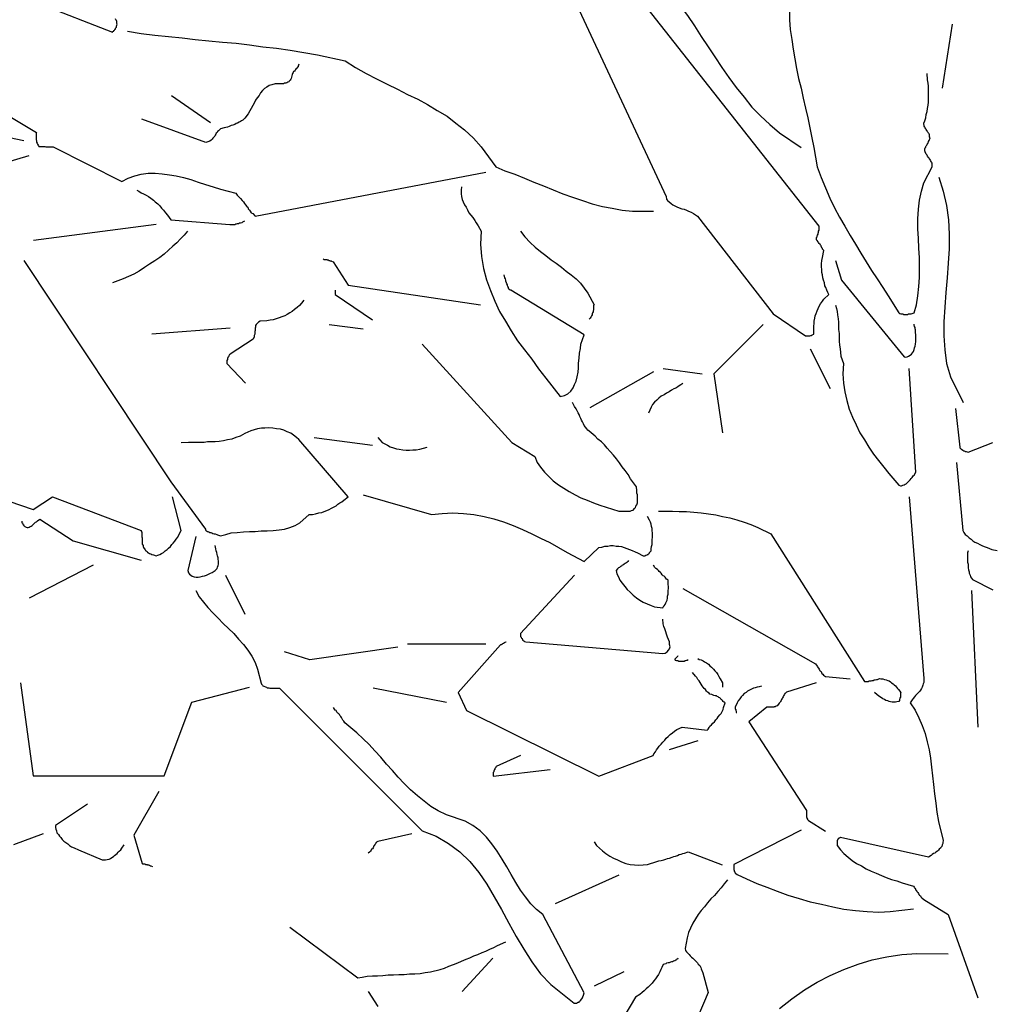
# Model space of a CAD drawing. Header units: metres. Extents: x 186340 to 190086, y 444329 to 445139.
# Tile 32 of 62: x 188605.16 to 188607.2, y 445027.85 to 445029.91. Entities that reach past the tile are written whole.
import ezdxf

# ---------------------------------------------------------------- set-up
doc = ezdxf.new("R2010")
doc.units = ezdxf.units.M
doc.layers.get('0').update_dxf_attribs({"lineweight": 25})
doc.layers.add('B-WE-GR-BOOM-SD', color=7, linetype='Continuous', lineweight=25, true_color=0x1f7f00, transparency=0.25)

# ---------------------------------------------------------------- blocks, each defined once
blk = doc.blocks.new('SGR-BOOM_S02_F_ZIJ-D')
at = {"flags": 128}
for points in [[(-0.5167, 7.2733), (-0.5167, 7.2529), (-0.5147, 7.2326), (-0.5116, 7.2122), (-0.5086, 7.1919), (-0.5055, 7.1715), (-0.5015, 7.1512), (-0.4974, 7.1308), (-0.4923, 7.1105), (-0.4882, 7.0891), (-0.4831, 7.0688), (-0.4781, 7.0484), (-0.474, 7.0271), (-0.4699, 7.0067), (-0.4658, 6.9864), (-0.4587, 6.9457), (-0.4506, 6.9233), (-0.4414, 6.9019), (-0.4323, 6.8805), (-0.4221, 6.8602), (-0.4119, 6.8409), (-0.4007, 6.8215), (-0.3895, 6.8022), (-0.3784, 6.7839), (-0.3672, 6.7656), (-0.356, 6.7473), (-0.3448, 6.7289), (-0.3336, 6.7117), (-0.3214, 6.6933), (-0.3102, 6.676), (-0.2878, 6.6404), (-0.2868, 6.6394), (-0.2858, 6.6394), (-0.2837, 6.6384), (-0.2817, 6.6384), (-0.2797, 6.6384), (-0.2776, 6.6374), (-0.2756, 6.6374), (-0.2736, 6.6374), (-0.2715, 6.6374), (-0.2695, 6.6374), (-0.2675, 6.6384), (-0.2654, 6.6384), (-0.2624, 6.6384), (-0.2603, 6.6394), (-0.2563, 6.6404), (-0.2512, 6.6577), (-0.2481, 6.676), (-0.2461, 6.6954), (-0.2451, 6.7147), (-0.2451, 6.7351), (-0.2451, 6.7554), (-0.2461, 6.7758), (-0.2471, 6.7961), (-0.2481, 6.8164), (-0.2481, 6.8368), (-0.2471, 6.8571), (-0.2451, 6.8765), (-0.241, 6.8948), (-0.2359, 6.9121), (-0.2186, 6.9457), (-0.2186, 6.9477), (-0.2186, 6.9497), (-0.2186, 6.9518), (-0.2186, 6.9538), (-0.2196, 6.9558), (-0.2207, 6.9569), (-0.2217, 6.9589), (-0.2227, 6.9609), (-0.2237, 6.9619), (-0.2247, 6.964), (-0.2268, 6.966), (-0.2278, 6.968), (-0.2288, 6.9701), (-0.2308, 6.9721), (-0.2329, 6.9772), (-0.2339, 6.9792), (-0.2339, 6.9803), (-0.2339, 6.9823), (-0.2339, 6.9843), (-0.2329, 6.9853), (-0.2318, 6.9864), (-0.2318, 6.9884), (-0.2308, 6.9894), (-0.2298, 6.9914), (-0.2288, 6.9925), (-0.2278, 6.9945), (-0.2268, 6.9955), (-0.2257, 6.9986), (-0.2247, 7.0006), (-0.2227, 7.0067), (-0.2237, 7.0087), (-0.2237, 7.0108), (-0.2237, 7.0128), (-0.2247, 7.0148), (-0.2257, 7.0159), (-0.2268, 7.0179), (-0.2278, 7.0189), (-0.2288, 7.0209), (-0.2298, 7.022), (-0.2308, 7.024), (-0.2318, 7.025), (-0.2329, 7.0271), (-0.2339, 7.0291), (-0.2349, 7.0311), (-0.2359, 7.0372), (-0.2339, 7.0423), (-0.2318, 7.0484), (-0.2308, 7.0555), (-0.2288, 7.0616), (-0.2278, 7.0677), (-0.2268, 7.0749), (-0.2257, 7.081), (-0.2257, 7.0881), (-0.2257, 7.0942), (-0.2257, 7.1013), (-0.2257, 7.1074), (-0.2257, 7.1146), (-0.2268, 7.1207), (-0.2278, 7.1278), (-0.2288, 7.141)], [(-2.0846, 7.2875), (-1.9309, 7.2275), (-1.9299, 7.2285), (-1.9289, 7.2295), (-1.9279, 7.2295), (-1.9279, 7.2305), (-1.9269, 7.2316), (-1.9258, 7.2326), (-1.9248, 7.2336), (-1.9248, 7.2356), (-1.9238, 7.2366), (-1.9228, 7.2377), (-1.9228, 7.2397), (-1.9208, 7.2438), (-1.9218, 7.2458), (-1.9218, 7.2478), (-1.9218, 7.2499), (-1.9228, 7.2519), (-1.9238, 7.2529), (-1.9248, 7.255)], [(-0.9654, 7.2946), (-0.7741, 6.8836), (-0.7731, 6.8785), (-0.7711, 6.8755), (-0.768, 6.8724), (-0.764, 6.8694), (-0.7599, 6.8663), (-0.7558, 6.8643), (-0.7517, 6.8622), (-0.7467, 6.8602), (-0.7416, 6.8582), (-0.7365, 6.8571), (-0.7314, 6.8551), (-0.7273, 6.8531), (-0.7222, 6.851), (-0.7172, 6.848), (-0.709, 6.8429), (-0.5503, 6.6384), (-0.4831, 6.5926), (-0.4821, 6.5926), (-0.4811, 6.5926), (-0.4801, 6.5926), (-0.4791, 6.5926), (-0.4781, 6.5926), (-0.476, 6.5926), (-0.475, 6.5926), (-0.474, 6.5926), (-0.472, 6.5936), (-0.4709, 6.5936), (-0.4689, 6.5946), (-0.4658, 6.5957), (-0.4658, 6.6008), (-0.4658, 6.6069), (-0.4658, 6.613), (-0.4648, 6.6181), (-0.4648, 6.6231), (-0.4638, 6.6292), (-0.4628, 6.6343), (-0.4608, 6.6394), (-0.4587, 6.6445), (-0.4567, 6.6496), (-0.4547, 6.6547), (-0.4516, 6.6598), (-0.4475, 6.6649), (-0.4445, 6.6689), (-0.4343, 6.6791), (-0.4363, 6.6832), (-0.4384, 6.6883), (-0.4404, 6.6933), (-0.4424, 6.6974), (-0.4435, 6.7035), (-0.4455, 6.7086), (-0.4465, 6.7137), (-0.4475, 6.7198), (-0.4486, 6.7249), (-0.4486, 6.731), (-0.4496, 6.7371), (-0.4496, 6.7432), (-0.4486, 6.7503), (-0.4475, 6.7564), (-0.4445, 6.7707), (-0.4455, 6.7717), (-0.4465, 6.7727), (-0.4475, 6.7737), (-0.4475, 6.7758), (-0.4486, 6.7768), (-0.4496, 6.7778), (-0.4506, 6.7798), (-0.4506, 6.7808), (-0.4516, 6.7819), (-0.4526, 6.7839), (-0.4536, 6.7849), (-0.4547, 6.7859), (-0.4557, 6.788), (-0.4567, 6.789), (-0.4587, 6.792), (-0.4597, 6.793), (-0.4597, 6.7941), (-0.4597, 6.7961), (-0.4597, 6.7981), (-0.4587, 6.7992), (-0.4587, 6.8012), (-0.4577, 6.8032), (-0.4567, 6.8053), (-0.4567, 6.8073), (-0.4557, 6.8093), (-0.4557, 6.8114), (-0.4547, 6.8134), (-0.4547, 6.8154), (-0.4547, 6.8175), (-0.4547, 6.8215), (-0.8219, 7.2885)], [(-0.7589, 7.3038), (-0.7446, 7.2824), (-0.7294, 7.2621), (-0.7151, 7.2407), (-0.7009, 7.2183), (-0.6866, 7.197), (-0.6724, 7.1756), (-0.6581, 7.1532), (-0.6429, 7.1329), (-0.6276, 7.1115), (-0.6113, 7.0912), (-0.5951, 7.0708), (-0.5767, 7.0525), (-0.5574, 7.0342), (-0.5371, 7.0169), (-0.4923, 6.9864)], [(-1.8994, 7.2295), (-1.8709, 7.2244), (-1.8424, 7.2214), (-1.8139, 7.2183), (-1.7854, 7.2153), (-1.758, 7.2122), (-1.7295, 7.2092), (-1.701, 7.2061), (-1.6725, 7.2041), (-1.645, 7.201), (-1.6166, 7.197), (-1.5881, 7.1939), (-1.5596, 7.1898), (-1.5311, 7.1848), (-1.5026, 7.1797), (-1.4446, 7.1675), (-1.4232, 7.1532), (-1.4009, 7.141), (-1.3795, 7.1298), (-1.3571, 7.1186), (-1.3357, 7.1084), (-1.3144, 7.0973), (-1.293, 7.0871), (-1.2727, 7.0759), (-1.2523, 7.0637), (-1.232, 7.0515), (-1.2137, 7.0372), (-1.1953, 7.023), (-1.177, 7.0057), (-1.1607, 6.9874), (-1.1302, 6.9457), (-1.1109, 6.9375), (-1.0905, 6.9304), (-1.0702, 6.9223), (-1.0509, 6.9141), (-1.0305, 6.906), (-1.0102, 6.8978), (-0.9898, 6.8897), (-0.9695, 6.8826), (-0.9491, 6.8755), (-0.9288, 6.8683), (-0.9074, 6.8632), (-0.8871, 6.8592), (-0.8657, 6.8551), (-0.8443, 6.8531), (-0.8006, 6.8531)], [(-0.1769, 7.2438), (-0.1973, 7.1105)], [(-1.5413, 7.1603), (-1.5423, 7.1583), (-1.5433, 7.1563), (-1.5433, 7.1552), (-1.5443, 7.1542), (-1.5453, 7.1522), (-1.5474, 7.1512), (-1.5484, 7.1491), (-1.5494, 7.1481), (-1.5504, 7.1461), (-1.5525, 7.1451), (-1.5535, 7.143), (-1.5545, 7.141), (-1.5555, 7.139), (-1.5565, 7.1359), (-1.5575, 7.1308), (-1.5586, 7.1288), (-1.5596, 7.1268), (-1.5616, 7.1247), (-1.5626, 7.1237), (-1.5647, 7.1227), (-1.5667, 7.1217), (-1.5687, 7.1207), (-1.5718, 7.1207), (-1.5738, 7.1196), (-1.5769, 7.1196), (-1.5789, 7.1196), (-1.582, 7.1196), (-1.584, 7.1196), (-1.587, 7.1196), (-1.5911, 7.1196), (-1.5982, 7.1176), (-1.6033, 7.1156), (-1.6084, 7.1125), (-1.6135, 7.1095), (-1.6176, 7.1054), (-1.6216, 7.1003), (-1.6247, 7.0952), (-1.6288, 7.0901), (-1.6318, 7.085), (-1.6349, 7.0789), (-1.6379, 7.0739), (-1.641, 7.0677), (-1.644, 7.0627), (-1.6471, 7.0566), (-1.6542, 7.0474), (-1.6562, 7.0454), (-1.6583, 7.0433), (-1.6613, 7.0423), (-1.6634, 7.0403), (-1.6664, 7.0393), (-1.6695, 7.0372), (-1.6725, 7.0362), (-1.6756, 7.0342), (-1.6796, 7.0332), (-1.6827, 7.0321), (-1.6868, 7.0301), (-1.6908, 7.0291), (-1.6939, 7.0281), (-1.6979, 7.0271), (-1.7051, 7.025), (-1.7071, 7.023), (-1.7091, 7.0209), (-1.7112, 7.0199), (-1.7122, 7.0179), (-1.7142, 7.0159), (-1.7152, 7.0138), (-1.7163, 7.0118), (-1.7173, 7.0098), (-1.7193, 7.0077), (-1.7213, 7.0057), (-1.7224, 7.0037), (-1.7244, 7.0016), (-1.7275, 6.9996), (-1.7295, 6.9986), (-1.7356, 6.9965), (-1.8699, 7.0454)], [(-2.2189, 7.0952), (-2.0897, 7.0179), (-2.0907, 7.0159), (-2.0907, 7.0148), (-2.0907, 7.0128), (-2.0907, 7.0118), (-2.0907, 7.0098), (-2.0907, 7.0077), (-2.0907, 7.0067), (-2.0907, 7.0047), (-2.0907, 7.0026), (-2.0897, 7.0006), (-2.0897, 6.9986), (-2.0897, 6.9975), (-2.0886, 6.9955), (-2.0876, 6.9935), (-2.0856, 6.9894), (-2.0846, 6.9884), (-2.0835, 6.9884), (-2.0815, 6.9884), (-2.0805, 6.9884), (-2.0785, 6.9884), (-2.0764, 6.9884), (-2.0744, 6.9884), (-2.0724, 6.9884), (-2.0703, 6.9874), (-2.0683, 6.9874), (-2.0663, 6.9874), (-2.0642, 6.9874), (-2.0612, 6.9874), (-2.0591, 6.9874), (-2.0551, 6.9874), (-1.9116, 6.9151), (-1.8984, 6.9223), (-1.8841, 6.9273), (-1.8709, 6.9304), (-1.8567, 6.9324), (-1.8414, 6.9324), (-1.8272, 6.9314), (-1.8119, 6.9294), (-1.7977, 6.9273), (-1.7824, 6.9233), (-1.7671, 6.9192), (-1.7519, 6.9141), (-1.7366, 6.909), (-1.7203, 6.9039), (-1.7051, 6.8989), (-1.6735, 6.8907), (-1.6705, 6.8866), (-1.6664, 6.8826), (-1.6634, 6.8795), (-1.6603, 6.8755), (-1.6572, 6.8724), (-1.6552, 6.8694), (-1.6532, 6.8663), (-1.6501, 6.8632), (-1.6481, 6.8612), (-1.6471, 6.8582), (-1.645, 6.8551), (-1.643, 6.8531), (-1.641, 6.85), (-1.6379, 6.848), (-1.6328, 6.8429), (-1.1506, 6.9345)], [(-1.8078, 7.0952), (-1.7264, 7.0382)], [(-2.3827, 7.0779), (-2.3226, 7.0443), (-2.1161, 7.0006)], [(-2.1059, 6.9691), (-2.1975, 6.9416)], [(-0.2044, 6.9243), (-0.1952, 6.8948), (-0.1881, 6.8653), (-0.184, 6.8348), (-0.183, 6.8053), (-0.183, 6.7747), (-0.185, 6.7442), (-0.1871, 6.7137), (-0.1901, 6.6832), (-0.1922, 6.6526), (-0.1942, 6.6221), (-0.1942, 6.5926), (-0.1922, 6.5631), (-0.1881, 6.5346), (-0.18, 6.5072), (-0.1535, 6.4532)], [(-1.8801, 6.8968), (-1.876, 6.8948), (-1.8709, 6.8917), (-1.8658, 6.8897), (-1.8607, 6.8866), (-1.8556, 6.8836), (-1.8506, 6.8805), (-1.8455, 6.8765), (-1.8414, 6.8724), (-1.8363, 6.8683), (-1.8322, 6.8643), (-1.8282, 6.8592), (-1.8241, 6.8551), (-1.82, 6.85), (-1.816, 6.8449), (-1.8088, 6.8348), (-1.6857, 6.8256), (-1.6847, 6.8256), (-1.6837, 6.8256), (-1.6817, 6.8256), (-1.6796, 6.8256), (-1.6776, 6.8256), (-1.6756, 6.8256), (-1.6735, 6.8266), (-1.6715, 6.8266), (-1.6695, 6.8276), (-1.6674, 6.8276), (-1.6654, 6.8287), (-1.6634, 6.8287), (-1.6603, 6.8297), (-1.6583, 6.8307), (-1.6542, 6.8327)], [(-1.2014, 6.9039), (-1.2025, 6.8968), (-1.2025, 6.8897), (-1.2014, 6.8836), (-1.2004, 6.8775), (-1.1984, 6.8724), (-1.1953, 6.8663), (-1.1923, 6.8612), (-1.1892, 6.8561), (-1.1862, 6.85), (-1.1821, 6.8449), (-1.178, 6.8398), (-1.174, 6.8337), (-1.1709, 6.8287), (-1.1669, 6.8226), (-1.1607, 6.8114), (-1.1618, 6.7839), (-1.1597, 6.7585), (-1.1557, 6.733), (-1.1496, 6.7096), (-1.1414, 6.6872), (-1.1323, 6.6649), (-1.1221, 6.6435), (-1.1099, 6.6231), (-1.0977, 6.6028), (-1.0844, 6.5824), (-1.0702, 6.5631), (-1.0549, 6.5438), (-1.0407, 6.5234), (-1.0254, 6.5041), (-0.9959, 6.4654), (-0.9868, 6.4675), (-0.9796, 6.4715), (-0.9735, 6.4766), (-0.9685, 6.4838), (-0.9654, 6.4909), (-0.9624, 6.498), (-0.9603, 6.5072), (-0.9583, 6.5163), (-0.9573, 6.5255), (-0.9573, 6.5356), (-0.9562, 6.5458), (-0.9552, 6.556), (-0.9532, 6.5662), (-0.9522, 6.5753), (-0.9451, 6.5946), (-1.0987, 6.6883), (-1.1007, 6.6883), (-1.1017, 6.6893), (-1.1028, 6.6903), (-1.1038, 6.6923), (-1.1038, 6.6933), (-1.1048, 6.6954), (-1.1058, 6.6974), (-1.1058, 6.6994), (-1.1068, 6.7015), (-1.1078, 6.7035), (-1.1089, 6.7066), (-1.1089, 6.7086), (-1.1099, 6.7117), (-1.1109, 6.7137), (-1.1129, 6.7198)], [(-1.8394, 6.8256), (-2.0958, 6.792)], [(-1.7743, 6.8114), (-1.7814, 6.8032), (-1.7885, 6.7951), (-1.7966, 6.7869), (-1.8048, 6.7798), (-1.8139, 6.7717), (-1.8231, 6.7635), (-1.8322, 6.7564), (-1.8424, 6.7493), (-1.8536, 6.7422), (-1.8638, 6.7351), (-1.875, 6.7279), (-1.8862, 6.7218), (-1.8974, 6.7167), (-1.9086, 6.7117), (-1.9309, 6.7035)], [(-1.0783, 6.8114), (-1.0692, 6.7992), (-1.058, 6.788), (-1.0478, 6.7778), (-1.0366, 6.7686), (-1.0254, 6.7605), (-1.0142, 6.7513), (-1.0041, 6.7442), (-0.9929, 6.7361), (-0.9827, 6.7279), (-0.9725, 6.7198), (-0.9624, 6.7117), (-0.9532, 6.7025), (-0.9451, 6.6923), (-0.9379, 6.6821), (-0.9247, 6.6577), (-0.9257, 6.6557), (-0.9257, 6.6537), (-0.9257, 6.6516), (-0.9257, 6.6486), (-0.9257, 6.6465), (-0.9267, 6.6445), (-0.9267, 6.6425), (-0.9278, 6.6404), (-0.9288, 6.6384), (-0.9288, 6.6364), (-0.9298, 6.6343), (-0.9308, 6.6323), (-0.9318, 6.6313), (-0.9328, 6.6292), (-0.9349, 6.6272)], [(-1.4904, 6.7534), (-1.4894, 6.7523), (-1.4884, 6.7523), (-1.4873, 6.7523), (-1.4863, 6.7523), (-1.4853, 6.7523), (-1.4833, 6.7523), (-1.4823, 6.7513), (-1.4812, 6.7513), (-1.4802, 6.7513), (-1.4782, 6.7503), (-1.4772, 6.7503), (-1.4761, 6.7493), (-1.4741, 6.7493), (-1.4731, 6.7483), (-1.47, 6.7473), (-1.4385, 6.6984), (-1.1618, 6.6577)], [(-2.1161, 6.7503), (-1.8088, 6.2874), (-1.7366, 6.1887), (-1.7366, 6.1867), (-1.7356, 6.1856), (-1.7346, 6.1846), (-1.7325, 6.1836), (-1.7315, 6.1836), (-1.7295, 6.1826), (-1.7275, 6.1816), (-1.7254, 6.1816), (-1.7234, 6.1806), (-1.7213, 6.1795), (-1.7183, 6.1785), (-1.7163, 6.1785), (-1.7132, 6.1775), (-1.7112, 6.1765), (-1.7051, 6.1745), (-1.6939, 6.1775), (-1.6827, 6.1806), (-1.6705, 6.1816), (-1.6572, 6.1826), (-1.645, 6.1836), (-1.6328, 6.1836), (-1.6206, 6.1846), (-1.6074, 6.1846), (-1.5952, 6.1856), (-1.583, 6.1867), (-1.5718, 6.1887), (-1.5606, 6.1918), (-1.5494, 6.1958), (-1.5392, 6.2019), (-1.5199, 6.2192), (-1.5128, 6.2192), (-1.5067, 6.2202), (-1.4995, 6.2223), (-1.4934, 6.2233), (-1.4884, 6.2253), (-1.4833, 6.2274), (-1.4782, 6.2294), (-1.4731, 6.2324), (-1.469, 6.2345), (-1.4639, 6.2375), (-1.4599, 6.2406), (-1.4558, 6.2436), (-1.4517, 6.2457), (-1.4477, 6.2487), (-1.4385, 6.2558), (-1.5413, 6.3759), (-1.5463, 6.38), (-1.5525, 6.3851), (-1.5586, 6.3891), (-1.5657, 6.3922), (-1.5728, 6.3952), (-1.5799, 6.3973), (-1.5881, 6.3983), (-1.5962, 6.3993), (-1.6043, 6.4003), (-1.6125, 6.3993), (-1.6196, 6.3993), (-1.6277, 6.3983), (-1.6349, 6.3963), (-1.642, 6.3942), (-1.6542, 6.3881), (-1.6644, 6.383), (-1.6735, 6.38), (-1.6817, 6.3769), (-1.6908, 6.3749), (-1.699, 6.3729), (-1.7081, 6.3718), (-1.7163, 6.3708), (-1.7244, 6.3708), (-1.7325, 6.3708), (-1.7397, 6.3698), (-1.7478, 6.3698), (-1.7559, 6.3698), (-1.7641, 6.3698), (-1.7722, 6.3698), (-1.7875, 6.3688)], [(-0.4201, 6.7503), (-0.4079, 6.7086), (-0.2766, 6.5489), (-0.2736, 6.5478), (-0.2705, 6.5489), (-0.2675, 6.5499), (-0.2644, 6.5519), (-0.2613, 6.554), (-0.2593, 6.557), (-0.2573, 6.5601), (-0.2563, 6.5641), (-0.2552, 6.5672), (-0.2542, 6.5712), (-0.2532, 6.5753), (-0.2522, 6.5804), (-0.2522, 6.5845), (-0.2522, 6.5875), (-0.2522, 6.5957), (-0.2532, 6.5977), (-0.2532, 6.5997), (-0.2532, 6.6018), (-0.2532, 6.6028), (-0.2532, 6.6048), (-0.2542, 6.6069), (-0.2542, 6.6089), (-0.2542, 6.6099), (-0.2552, 6.6119), (-0.2552, 6.613), (-0.2563, 6.614), (-0.2563, 6.615), (-0.2563, 6.616), (-0.2563, 6.617)], [(-1.466, 6.6883), (-1.466, 6.6872), (-1.466, 6.6862), (-1.466, 6.6852), (-1.466, 6.6842), (-1.466, 6.6832), (-1.466, 6.6821), (-1.466, 6.6811), (-1.466, 6.6801), (-1.466, 6.6791), (-1.3876, 6.6262)], [(-2.1476, 6.2467), (-2.0968, 6.2294), (-2.0561, 6.2558), (-1.8709, 6.1856), (-1.8709, 6.1836), (-1.8699, 6.1826), (-1.8699, 6.1806), (-1.8699, 6.1785), (-1.8699, 6.1765), (-1.8699, 6.1745), (-1.8699, 6.1724), (-1.8689, 6.1704), (-1.8689, 6.1684), (-1.8689, 6.1663), (-1.8689, 6.1643), (-1.8689, 6.1622), (-1.8689, 6.1592), (-1.8689, 6.1572), (-1.8668, 6.1541), (-1.8668, 6.1521), (-1.8658, 6.15), (-1.8648, 6.148), (-1.8638, 6.147), (-1.8628, 6.145), (-1.8617, 6.1439), (-1.8607, 6.1429), (-1.8587, 6.1419), (-1.8577, 6.1399), (-1.8556, 6.1388), (-1.8536, 6.1378), (-1.8506, 6.1368), (-1.8485, 6.1358), (-1.8455, 6.1348), (-1.8394, 6.1327), (-1.8363, 6.1338), (-1.8322, 6.1358), (-1.8282, 6.1378), (-1.8241, 6.1399), (-1.8211, 6.1429), (-1.817, 6.146), (-1.8139, 6.149), (-1.8099, 6.1521), (-1.8068, 6.1561), (-1.8038, 6.1592), (-1.8007, 6.1633), (-1.7977, 6.1673), (-1.7946, 6.1714), (-1.7926, 6.1765), (-1.7875, 6.1856), (-1.8058, 6.2558)], [(-1.5311, 6.6669), (-1.5362, 6.6608), (-1.5402, 6.6557), (-1.5453, 6.6516), (-1.5504, 6.6476), (-1.5555, 6.6435), (-1.5606, 6.6404), (-1.5657, 6.6374), (-1.5708, 6.6343), (-1.5769, 6.6323), (-1.583, 6.6303), (-1.5891, 6.6282), (-1.5952, 6.6262), (-1.6013, 6.6252), (-1.6084, 6.6242), (-1.6227, 6.6231), (-1.6257, 6.6211), (-1.6277, 6.6191), (-1.6288, 6.6181), (-1.6308, 6.616), (-1.6318, 6.614), (-1.6318, 6.6109), (-1.6328, 6.6089), (-1.6328, 6.6069), (-1.6328, 6.6038), (-1.6338, 6.6018), (-1.6338, 6.5987), (-1.6338, 6.5957), (-1.6349, 6.5936), (-1.6349, 6.5906), (-1.6369, 6.5855), (-1.6847, 6.554), (-1.6857, 6.5529), (-1.6868, 6.5529), (-1.6868, 6.5519), (-1.6878, 6.5509), (-1.6878, 6.5499), (-1.6888, 6.5489), (-1.6898, 6.5478), (-1.6898, 6.5468), (-1.6908, 6.5458), (-1.6908, 6.5438), (-1.6908, 6.5428), (-1.6918, 6.5407), (-1.6918, 6.5397), (-1.6918, 6.5377), (-1.6918, 6.5346), (-1.6532, 6.4939)], [(-0.4201, 6.6567), (-0.418, 6.6496), (-0.417, 6.6435), (-0.416, 6.6364), (-0.415, 6.6282), (-0.414, 6.6211), (-0.414, 6.614), (-0.414, 6.6058), (-0.4129, 6.5977), (-0.4129, 6.5896), (-0.4129, 6.5814), (-0.4119, 6.5733), (-0.4109, 6.5651), (-0.4099, 6.558), (-0.4089, 6.5499), (-0.4038, 6.5346), (-0.4048, 6.5133), (-0.4038, 6.4939), (-0.4007, 6.4756), (-0.3967, 6.4573), (-0.3916, 6.439), (-0.3845, 6.4227), (-0.3773, 6.4064), (-0.3692, 6.3901), (-0.36, 6.3749), (-0.3509, 6.3596), (-0.3407, 6.3454), (-0.3305, 6.3322), (-0.3193, 6.3179), (-0.3092, 6.3047), (-0.2878, 6.2803), (-0.2847, 6.2792), (-0.2827, 6.2792), (-0.2797, 6.2803), (-0.2766, 6.2813), (-0.2746, 6.2823), (-0.2725, 6.2833), (-0.2705, 6.2854), (-0.2685, 6.2874), (-0.2664, 6.2894), (-0.2644, 6.2915), (-0.2624, 6.2945), (-0.2603, 6.2965), (-0.2583, 6.2996), (-0.2563, 6.3016), (-0.2522, 6.3077), (-0.2664, 6.5244)], [(-1.6847, 6.6089), (-1.8485, 6.5957)], [(-1.4782, 6.616), (-1.407, 6.6069)], [(-0.5717, 6.616), (-0.6744, 6.5133), (-0.6561, 6.3901)], [(-1.2839, 6.5753), (-1.0966, 6.3698), (-1.0488, 6.3403), (-1.0437, 6.3281), (-1.0366, 6.3179), (-1.0285, 6.3077), (-1.0193, 6.2986), (-1.0102, 6.2894), (-0.999, 6.2813), (-0.9878, 6.2742), (-0.9766, 6.267), (-0.9644, 6.2599), (-0.9522, 6.2538), (-0.9389, 6.2487), (-0.9257, 6.2436), (-0.9125, 6.2386), (-0.8993, 6.2345), (-0.8728, 6.2263), (-0.8718, 6.2263), (-0.8698, 6.2263), (-0.8677, 6.2263), (-0.8667, 6.2263), (-0.8647, 6.2263), (-0.8637, 6.2263), (-0.8616, 6.2263), (-0.8606, 6.2263), (-0.8586, 6.2263), (-0.8576, 6.2263), (-0.8565, 6.2263), (-0.8555, 6.2263), (-0.8545, 6.2263), (-0.8535, 6.2263), (-0.8494, 6.2263), (-0.8464, 6.2274), (-0.8433, 6.2284), (-0.8403, 6.2314), (-0.8382, 6.2335), (-0.8372, 6.2365), (-0.8352, 6.2396), (-0.8342, 6.2436), (-0.8342, 6.2477), (-0.8342, 6.2518), (-0.8342, 6.2558), (-0.8342, 6.2599), (-0.8352, 6.264), (-0.8352, 6.2691), (-0.8362, 6.2772), (-0.8423, 6.2854), (-0.8484, 6.2935), (-0.8535, 6.3027), (-0.8596, 6.3108), (-0.8657, 6.3189), (-0.8718, 6.3271), (-0.8779, 6.3352), (-0.884, 6.3433), (-0.8911, 6.3505), (-0.8972, 6.3576), (-0.9033, 6.3647), (-0.9094, 6.3708), (-0.9166, 6.3769), (-0.9227, 6.383), (-0.9349, 6.3932), (-0.9379, 6.3952), (-0.94, 6.3983), (-0.943, 6.4013), (-0.9451, 6.4054), (-0.9471, 6.4085), (-0.9491, 6.4125), (-0.9512, 6.4166), (-0.9522, 6.4197), (-0.9542, 6.4237), (-0.9562, 6.4278), (-0.9583, 6.4319), (-0.9603, 6.4359), (-0.9624, 6.44), (-0.9654, 6.4451), (-0.9695, 6.4532)], [(-0.473, 6.5651), (-0.4313, 6.4827)], [(-0.8006, 6.5173), (-0.9339, 6.442)], [(-0.7802, 6.5244), (-0.6988, 6.5133)], [(-0.7395, 6.4929), (-0.7436, 6.4899), (-0.7487, 6.4868), (-0.7528, 6.4838), (-0.7578, 6.4817), (-0.7629, 6.4787), (-0.768, 6.4756), (-0.7731, 6.4726), (-0.7782, 6.4695), (-0.7843, 6.4665), (-0.7894, 6.4624), (-0.7935, 6.4583), (-0.7985, 6.4542), (-0.8026, 6.4492), (-0.8057, 6.4431), (-0.8108, 6.4308)], [(-0.1698, 6.441), (-0.1606, 6.3596), (-0.1606, 6.3586), (-0.1596, 6.3576), (-0.1586, 6.3566), (-0.1576, 6.3556), (-0.1566, 6.3556), (-0.1566, 6.3545), (-0.1555, 6.3545), (-0.1545, 6.3535), (-0.1525, 6.3525), (-0.1515, 6.3525), (-0.1504, 6.3515), (-0.1494, 6.3505), (-0.1474, 6.3505), (-0.1433, 6.3495), (-0.0914, 6.3698)], [(-1.5097, 6.38), (-1.3876, 6.3637)], [(-1.3764, 6.38), (-1.3724, 6.3749), (-1.3673, 6.3698), (-1.3622, 6.3667), (-1.3561, 6.3637), (-1.351, 6.3606), (-1.3439, 6.3586), (-1.3378, 6.3566), (-1.3317, 6.3556), (-1.3246, 6.3545), (-1.3174, 6.3535), (-1.3103, 6.3535), (-1.3032, 6.3545), (-1.2961, 6.3545), (-1.2889, 6.3556), (-1.2737, 6.3596)], [(-0.1677, 6.3281), (-0.1545, 6.1856), (-0.1525, 6.1816), (-0.1494, 6.1775), (-0.1454, 6.1745), (-0.1413, 6.1704), (-0.1372, 6.1673), (-0.1332, 6.1643), (-0.1291, 6.1612), (-0.124, 6.1592), (-0.1189, 6.1561), (-0.1148, 6.1541), (-0.1098, 6.1521), (-0.1036, 6.15), (-0.0986, 6.148), (-0.0935, 6.146), (-0.0823, 6.1439)], [(-1.407, 6.2599), (-1.2645, 6.2192), (-1.2421, 6.2213), (-1.2198, 6.2223), (-1.1974, 6.2213), (-1.176, 6.2192), (-1.1546, 6.2152), (-1.1343, 6.2101), (-1.1139, 6.204), (-1.0936, 6.1958), (-1.0743, 6.1877), (-1.0549, 6.1785), (-1.0366, 6.1694), (-1.0173, 6.1602), (-0.999, 6.15), (-0.9807, 6.1399), (-0.9451, 6.1205), (-0.9145, 6.15), (-0.9084, 6.1511), (-0.9023, 6.1531), (-0.8962, 6.1531), (-0.8901, 6.1541), (-0.885, 6.1541), (-0.8789, 6.1531), (-0.8728, 6.1531), (-0.8677, 6.1521), (-0.8616, 6.15), (-0.8565, 6.148), (-0.8504, 6.146), (-0.8453, 6.1439), (-0.8392, 6.1409), (-0.8342, 6.1388), (-0.8219, 6.1327), (-0.8209, 6.1327), (-0.8199, 6.1327), (-0.8189, 6.1327), (-0.8179, 6.1327), (-0.8169, 6.1338), (-0.8158, 6.1338), (-0.8138, 6.1348), (-0.8128, 6.1358), (-0.8118, 6.1358), (-0.8108, 6.1368), (-0.8097, 6.1378), (-0.8087, 6.1388), (-0.8087, 6.1399), (-0.8077, 6.1409), (-0.8057, 6.1429), (-0.8057, 6.147), (-0.8047, 6.1521), (-0.8036, 6.1561), (-0.8036, 6.1612), (-0.8036, 6.1663), (-0.8026, 6.1714), (-0.8026, 6.1755), (-0.8026, 6.1806), (-0.8036, 6.1846), (-0.8036, 6.1897), (-0.8047, 6.1938), (-0.8057, 6.1989), (-0.8067, 6.2029), (-0.8087, 6.207), (-0.8128, 6.2152)], [(-0.2664, 6.2558), (-0.2359, 5.8764), (-0.2359, 5.8723), (-0.2359, 5.8682), (-0.2369, 5.8652), (-0.2379, 5.8621), (-0.239, 5.858), (-0.241, 5.855), (-0.243, 5.8519), (-0.2451, 5.8489), (-0.2481, 5.8458), (-0.2502, 5.8438), (-0.2532, 5.8407), (-0.2552, 5.8377), (-0.2583, 5.8346), (-0.2603, 5.8316), (-0.2644, 5.8255), (-0.2542, 5.8102), (-0.2461, 5.7939), (-0.239, 5.7777), (-0.2329, 5.7614), (-0.2288, 5.7441), (-0.2247, 5.7268), (-0.2217, 5.7095), (-0.2196, 5.6912), (-0.2176, 5.6729), (-0.2156, 5.6546), (-0.2135, 5.6352), (-0.2105, 5.6159), (-0.2084, 5.5966), (-0.2054, 5.5772), (-0.1952, 5.5376), (-0.1962, 5.5335), (-0.1962, 5.5314), (-0.1973, 5.5284), (-0.1983, 5.5253), (-0.2003, 5.5233), (-0.2013, 5.5213), (-0.2034, 5.5192), (-0.2054, 5.5172), (-0.2074, 5.5152), (-0.2105, 5.5131), (-0.2125, 5.5111), (-0.2156, 5.5101), (-0.2186, 5.508), (-0.2207, 5.506), (-0.2257, 5.503), (-0.4099, 5.5437), (-0.4119, 5.5426), (-0.4129, 5.5426), (-0.414, 5.5416), (-0.415, 5.5416), (-0.415, 5.5406), (-0.416, 5.5396), (-0.416, 5.5386), (-0.417, 5.5386), (-0.417, 5.5376), (-0.417, 5.5355), (-0.417, 5.5345), (-0.417, 5.5335), (-0.417, 5.5325), (-0.417, 5.5304), (-0.417, 5.5274), (-0.4099, 5.5182), (-0.4028, 5.5101), (-0.3936, 5.503), (-0.3855, 5.4958), (-0.3763, 5.4897), (-0.3661, 5.4846), (-0.356, 5.4785), (-0.3458, 5.4735), (-0.3356, 5.4694), (-0.3244, 5.4643), (-0.3143, 5.4602), (-0.3031, 5.4562), (-0.2919, 5.4531), (-0.2807, 5.449), (-0.2573, 5.4419), (-0.2563, 5.4399), (-0.2552, 5.4389), (-0.2542, 5.4378), (-0.2532, 5.4358), (-0.2522, 5.4338), (-0.2512, 5.4328), (-0.2502, 5.4307), (-0.2481, 5.4287), (-0.2471, 5.4267), (-0.2461, 5.4246), (-0.2451, 5.4236), (-0.243, 5.4216), (-0.242, 5.4195), (-0.24, 5.4175), (-0.2359, 5.4144), (-0.185, 5.3829), (-0.123, 5.2089)], [(-0.7904, 6.2263), (-0.7762, 6.2263), (-0.7609, 6.2263), (-0.7467, 6.2253), (-0.7314, 6.2253), (-0.7161, 6.2243), (-0.7009, 6.2223), (-0.6856, 6.2202), (-0.6704, 6.2182), (-0.6561, 6.2152), (-0.6408, 6.2121), (-0.6266, 6.208), (-0.6113, 6.2029), (-0.5971, 6.1979), (-0.5829, 6.1918), (-0.5554, 6.1785), (-0.36, 5.8702), (-0.359, 5.8702), (-0.358, 5.8702), (-0.356, 5.8702), (-0.3539, 5.8702), (-0.3519, 5.8702), (-0.3499, 5.8713), (-0.3478, 5.8713), (-0.3458, 5.8713), (-0.3438, 5.8723), (-0.3417, 5.8723), (-0.3397, 5.8733), (-0.3377, 5.8733), (-0.3346, 5.8743), (-0.3326, 5.8743), (-0.3285, 5.8764), (-0.3254, 5.8753), (-0.3214, 5.8753), (-0.3183, 5.8743), (-0.3143, 5.8733), (-0.3112, 5.8723), (-0.3081, 5.8713), (-0.3051, 5.8692), (-0.3031, 5.8672), (-0.3, 5.8652), (-0.298, 5.8631), (-0.2949, 5.8611), (-0.2929, 5.858), (-0.2909, 5.855), (-0.2888, 5.853), (-0.2837, 5.8468), (-0.2847, 5.8458), (-0.2847, 5.8448), (-0.2847, 5.8438), (-0.2847, 5.8428), (-0.2847, 5.8407), (-0.2847, 5.8397), (-0.2847, 5.8387), (-0.2847, 5.8367), (-0.2858, 5.8357), (-0.2858, 5.8336), (-0.2868, 5.8326), (-0.2868, 5.8306), (-0.2878, 5.8285), (-0.2919, 5.8275), (-0.2949, 5.8265), (-0.298, 5.8265), (-0.302, 5.8265), (-0.3051, 5.8275), (-0.3081, 5.8285), (-0.3112, 5.8296), (-0.3153, 5.8306), (-0.3183, 5.8326), (-0.3214, 5.8336), (-0.3244, 5.8357), (-0.3275, 5.8377), (-0.3305, 5.8397), (-0.3336, 5.8418), (-0.3387, 5.8468)], [(-2.1202, 6.205), (-2.1202, 6.204), (-2.1202, 6.2029), (-2.1202, 6.2019), (-2.1192, 6.2019), (-2.1192, 6.2009), (-2.1181, 6.1999), (-2.1181, 6.1989), (-2.1181, 6.1979), (-2.1171, 6.1979), (-2.1171, 6.1968), (-2.1171, 6.1958), (-2.1161, 6.1958), (-2.1141, 6.1938), (-2.111, 6.1928), (-2.109, 6.1918), (-2.1069, 6.1918), (-2.1049, 6.1928), (-2.1029, 6.1938), (-2.1008, 6.1948), (-2.0988, 6.1958), (-2.0978, 6.1968), (-2.0958, 6.1989), (-2.0937, 6.2009), (-2.0917, 6.2029), (-2.0897, 6.204), (-2.0876, 6.206), (-2.0825, 6.209), (-2.0133, 6.1643), (-1.8709, 6.1236)], [(-1.757, 6.1734), (-1.7732, 6.1022), (-1.7722, 6.0971), (-1.7702, 6.0941), (-1.7671, 6.092), (-1.7641, 6.09), (-1.76, 6.089), (-1.7559, 6.088), (-1.7519, 6.088), (-1.7478, 6.089), (-1.7427, 6.09), (-1.7386, 6.091), (-1.7346, 6.092), (-1.7305, 6.0941), (-1.7264, 6.0961), (-1.7224, 6.0981), (-1.7163, 6.1022), (-1.7142, 6.1043), (-1.7122, 6.1063), (-1.7112, 6.1093), (-1.7102, 6.1124), (-1.7091, 6.1154), (-1.7091, 6.1185), (-1.7091, 6.1215), (-1.7102, 6.1256), (-1.7102, 6.1287), (-1.7112, 6.1327), (-1.7122, 6.1358), (-1.7132, 6.1399), (-1.7142, 6.1429), (-1.7152, 6.147), (-1.7163, 6.1541)], [(-0.1433, 6.1429), (-0.1443, 6.1388), (-0.1443, 6.1348), (-0.1443, 6.1307), (-0.1443, 6.1277), (-0.1443, 6.1236), (-0.1443, 6.1195), (-0.1433, 6.1154), (-0.1433, 6.1114), (-0.1433, 6.1073), (-0.1423, 6.1032), (-0.1413, 6.0992), (-0.1413, 6.0961), (-0.1393, 6.092), (-0.1382, 6.089), (-0.1342, 6.0829), (-0.0914, 6.0615)], [(-1.9716, 6.1134), (-2.1049, 6.0442)], [(-0.8525, 6.1226), (-0.8545, 6.1205), (-0.8555, 6.1195), (-0.8565, 6.1185), (-0.8586, 6.1175), (-0.8596, 6.1165), (-0.8616, 6.1154), (-0.8626, 6.1144), (-0.8647, 6.1134), (-0.8667, 6.1124), (-0.8677, 6.1114), (-0.8698, 6.1104), (-0.8718, 6.1083), (-0.8738, 6.1073), (-0.8759, 6.1053), (-0.8789, 6.1022), (-0.8769, 6.0951), (-0.8738, 6.089), (-0.8708, 6.0819), (-0.8657, 6.0758), (-0.8606, 6.0686), (-0.8555, 6.0625), (-0.8494, 6.0564), (-0.8433, 6.0503), (-0.8362, 6.0452), (-0.8291, 6.0402), (-0.8219, 6.0361), (-0.8138, 6.032), (-0.8057, 6.029), (-0.7985, 6.0259), (-0.7812, 6.0239), (-0.7802, 6.0259), (-0.7782, 6.0279), (-0.7762, 6.031), (-0.7751, 6.0341), (-0.7731, 6.0371), (-0.7721, 6.0402), (-0.7711, 6.0442), (-0.7711, 6.0483), (-0.7701, 6.0524), (-0.7701, 6.0564), (-0.7701, 6.0605), (-0.769, 6.0646), (-0.769, 6.0686), (-0.7701, 6.0727), (-0.7701, 6.0819), (-0.7721, 6.0829), (-0.7731, 6.0839), (-0.7751, 6.0859), (-0.7762, 6.088), (-0.7782, 6.09), (-0.7802, 6.091), (-0.7823, 6.0931), (-0.7843, 6.0961), (-0.7863, 6.0981), (-0.7884, 6.1002), (-0.7904, 6.1022), (-0.7924, 6.1043), (-0.7955, 6.1063), (-0.7975, 6.1083), (-0.8006, 6.1134)], [(-1.6949, 6.092), (-1.6542, 6.0107)], [(-0.9654, 6.092), (-1.0783, 5.97), (-1.0783, 5.9679), (-1.0783, 5.9669), (-1.0783, 5.9659), (-1.0783, 5.9638), (-1.0773, 5.9628), (-1.0773, 5.9618), (-1.0763, 5.9608), (-1.0753, 5.9598), (-1.0743, 5.9577), (-1.0743, 5.9567), (-1.0732, 5.9557), (-1.0722, 5.9547), (-1.0712, 5.9547), (-1.0702, 5.9537), (-1.0671, 5.9527), (-0.7812, 5.9282), (-0.7762, 5.9293), (-0.7721, 5.9323), (-0.769, 5.9354), (-0.767, 5.9384), (-0.766, 5.9425), (-0.767, 5.9476), (-0.767, 5.9527), (-0.769, 5.9577), (-0.7711, 5.9628), (-0.7731, 5.9689), (-0.7751, 5.974), (-0.7772, 5.9801), (-0.7792, 5.9852), (-0.7802, 5.9903), (-0.7812, 6.0005)], [(-1.757, 6.0605), (-1.7498, 6.0473), (-1.7407, 6.0361), (-1.7315, 6.0249), (-1.7213, 6.0137), (-1.7102, 6.0025), (-1.7, 5.9913), (-1.6888, 5.9811), (-1.6776, 5.97), (-1.6674, 5.9588), (-1.6572, 5.9476), (-1.6481, 5.9354), (-1.64, 5.9232), (-1.6328, 5.9099), (-1.6277, 5.8957), (-1.6206, 5.8662), (-1.6196, 5.8641), (-1.6176, 5.8621), (-1.6166, 5.8611), (-1.6145, 5.8601), (-1.6115, 5.8591), (-1.6094, 5.858), (-1.6074, 5.857), (-1.6043, 5.857), (-1.6023, 5.856), (-1.5993, 5.856), (-1.5962, 5.856), (-1.5932, 5.856), (-1.5911, 5.856), (-1.5881, 5.856), (-1.582, 5.856), (-1.2839, 5.5579), (-1.2544, 5.5467), (-1.2289, 5.5314), (-1.2055, 5.5141), (-1.1841, 5.4938), (-1.1658, 5.4704), (-1.1485, 5.446), (-1.1333, 5.4195), (-1.118, 5.3931), (-1.1028, 5.3646), (-1.0875, 5.3371), (-1.0712, 5.3107), (-1.0549, 5.2842), (-1.0366, 5.2588), (-1.0153, 5.2364), (-0.9664, 5.1977), (-0.9644, 5.1977), (-0.9634, 5.1977), (-0.9613, 5.1977), (-0.9593, 5.1987), (-0.9583, 5.1998), (-0.9562, 5.1998), (-0.9552, 5.2018), (-0.9532, 5.2028), (-0.9522, 5.2038), (-0.9512, 5.2059), (-0.9501, 5.2069), (-0.9491, 5.2089), (-0.9481, 5.211), (-0.9471, 5.214), (-0.9451, 5.2191), (-1.0315, 5.3829), (-1.0448, 5.3931), (-1.057, 5.4053), (-1.0682, 5.4195), (-1.0783, 5.4338), (-1.0885, 5.4501), (-1.0977, 5.4663), (-1.1068, 5.4826), (-1.117, 5.4989), (-1.1272, 5.5152), (-1.1384, 5.5304), (-1.1496, 5.5447), (-1.1628, 5.5579), (-1.178, 5.5691), (-1.1943, 5.5782), (-1.233, 5.5915), (-1.2503, 5.5996), (-1.2655, 5.6088), (-1.2798, 5.62), (-1.294, 5.6312), (-1.3083, 5.6434), (-1.3215, 5.6566), (-1.3337, 5.6698), (-1.3459, 5.6841), (-1.3581, 5.6973), (-1.3703, 5.7115), (-1.3825, 5.7248), (-1.3948, 5.738), (-1.407, 5.7502), (-1.4202, 5.7624), (-1.4456, 5.7838), (-1.4477, 5.7868), (-1.4497, 5.7889), (-1.4507, 5.7919), (-1.4527, 5.795), (-1.4538, 5.797), (-1.4558, 5.799), (-1.4568, 5.8011), (-1.4589, 5.8031), (-1.4599, 5.8041), (-1.4619, 5.8061), (-1.4629, 5.8082), (-1.4639, 5.8092), (-1.466, 5.8102), (-1.467, 5.8123), (-1.469, 5.8153)], [(-0.7395, 6.0646), (-0.4618, 5.9069), (-0.4608, 5.9048), (-0.4597, 5.9038), (-0.4587, 5.9018), (-0.4577, 5.9008), (-0.4567, 5.8987), (-0.4557, 5.8977), (-0.4547, 5.8957), (-0.4536, 5.8936), (-0.4526, 5.8926), (-0.4506, 5.8906), (-0.4496, 5.8886), (-0.4486, 5.8865), (-0.4465, 5.8855), (-0.4455, 5.8835), (-0.4414, 5.8804), (-0.3895, 5.8753)], [(-0.1362, 6.0605), (-0.123, 5.7746)], [(-1.3144, 5.9486), (-1.1506, 5.9486)], [(-1.1089, 5.9527), (-1.1099, 5.9516), (-1.1109, 5.9516), (-1.1119, 5.9506), (-1.1129, 5.9506), (-1.1139, 5.9496), (-1.115, 5.9496), (-1.116, 5.9486), (-1.117, 5.9476), (-1.118, 5.9476), (-1.119, 5.9466), (-1.1201, 5.9466), (-1.2086, 5.8468), (-1.1913, 5.8092), (-0.9145, 5.6718), (-0.8016, 5.7156), (-0.7996, 5.7187), (-0.7965, 5.7227), (-0.7945, 5.7268), (-0.7914, 5.7309), (-0.7884, 5.7349), (-0.7843, 5.739), (-0.7812, 5.7431), (-0.7772, 5.7471), (-0.7741, 5.7512), (-0.7701, 5.7553), (-0.766, 5.7593), (-0.7609, 5.7624), (-0.7568, 5.7665), (-0.7517, 5.7695), (-0.7406, 5.7746), (-0.6887, 5.7685), (-0.6866, 5.7705), (-0.6846, 5.7736), (-0.6826, 5.7766), (-0.6795, 5.7797), (-0.6765, 5.7827), (-0.6734, 5.7858), (-0.6704, 5.7899), (-0.6673, 5.7929), (-0.6653, 5.796), (-0.6622, 5.8), (-0.6592, 5.8031), (-0.6571, 5.8072), (-0.6551, 5.8112), (-0.6541, 5.8153), (-0.651, 5.8255), (-0.6531, 5.8265), (-0.6541, 5.8275), (-0.6551, 5.8285), (-0.6561, 5.8306), (-0.6581, 5.8316), (-0.6592, 5.8326), (-0.6602, 5.8336), (-0.6622, 5.8357), (-0.6642, 5.8367), (-0.6653, 5.8377), (-0.6673, 5.8387), (-0.6693, 5.8397), (-0.6714, 5.8397), (-0.6744, 5.8407), (-0.6785, 5.8428), (-0.6826, 5.8438), (-0.6846, 5.8458), (-0.6876, 5.8479), (-0.6897, 5.8499), (-0.6917, 5.853), (-0.6948, 5.855), (-0.6968, 5.858), (-0.6988, 5.8611), (-0.7009, 5.8641), (-0.7029, 5.8682), (-0.7049, 5.8713), (-0.708, 5.8743), (-0.71, 5.8784), (-0.7131, 5.8814), (-0.7192, 5.8886)], [(-1.3347, 5.9415), (-1.5189, 5.915), (-1.5718, 5.9323)], [(-0.7283, 5.915), (-0.7304, 5.914), (-0.7314, 5.914), (-0.7334, 5.913), (-0.7344, 5.913), (-0.7365, 5.912), (-0.7385, 5.912), (-0.7406, 5.912), (-0.7426, 5.912), (-0.7446, 5.912), (-0.7456, 5.912), (-0.7477, 5.912), (-0.7497, 5.913), (-0.7517, 5.913), (-0.7538, 5.914), (-0.7558, 5.917), (-0.7548, 5.9181), (-0.7538, 5.9191), (-0.7528, 5.9201), (-0.7517, 5.9211), (-0.7507, 5.9221), (-0.7497, 5.9232), (-0.7487, 5.9242)], [(-0.708, 5.9181), (-0.7049, 5.916), (-0.7009, 5.915), (-0.6968, 5.913), (-0.6938, 5.9109), (-0.6897, 5.9089), (-0.6856, 5.9059), (-0.6826, 5.9028), (-0.6795, 5.8998), (-0.6754, 5.8957), (-0.6724, 5.8926), (-0.6693, 5.8886), (-0.6663, 5.8845), (-0.6642, 5.8804), (-0.6612, 5.8753), (-0.6561, 5.8672), (-0.6561, 5.8662), (-0.6561, 5.8652), (-0.6561, 5.8641), (-0.6561, 5.8631), (-0.6561, 5.8621), (-0.6561, 5.8611), (-0.6561, 5.8601), (-0.6561, 5.8591), (-0.6561, 5.858)], [(-2.1232, 5.8672), (-2.0968, 5.6729), (-1.8231, 5.6729), (-1.7651, 5.8265), (-1.645, 5.858)], [(-0.4608, 5.8672), (-0.5228, 5.8479), (-0.5249, 5.8458), (-0.5259, 5.8448), (-0.5269, 5.8428), (-0.5279, 5.8418), (-0.5289, 5.8397), (-0.5299, 5.8377), (-0.531, 5.8357), (-0.532, 5.8346), (-0.533, 5.8326), (-0.534, 5.8306), (-0.535, 5.8285), (-0.5361, 5.8265), (-0.5381, 5.8245), (-0.5391, 5.8224), (-0.5422, 5.8194), (-0.5442, 5.8184), (-0.5452, 5.8184), (-0.5462, 5.8173), (-0.5483, 5.8173), (-0.5493, 5.8163), (-0.5503, 5.8163), (-0.5523, 5.8163), (-0.5533, 5.8163), (-0.5544, 5.8163), (-0.5564, 5.8163), (-0.5574, 5.8163), (-0.5584, 5.8163), (-0.5605, 5.8163), (-0.5615, 5.8163), (-0.5635, 5.8163), (-0.6012, 5.7858), (-0.4811, 5.6006), (-0.4811, 5.5986), (-0.4811, 5.5976), (-0.4811, 5.5966), (-0.4811, 5.5945), (-0.4811, 5.5935), (-0.4811, 5.5925), (-0.4811, 5.5905), (-0.4811, 5.5894), (-0.4811, 5.5884), (-0.4811, 5.5864), (-0.4801, 5.5854), (-0.4801, 5.5844), (-0.4791, 5.5823), (-0.4791, 5.5813), (-0.477, 5.5793), (-0.4414, 5.5569)], [(-1.3866, 5.857), (-1.233, 5.8265)], [(-0.5747, 5.8601), (-0.5798, 5.8591), (-0.5839, 5.858), (-0.5879, 5.857), (-0.592, 5.856), (-0.5961, 5.854), (-0.6001, 5.8519), (-0.6042, 5.8499), (-0.6073, 5.8468), (-0.6113, 5.8448), (-0.6144, 5.8407), (-0.6174, 5.8377), (-0.6205, 5.8336), (-0.6235, 5.8296), (-0.6256, 5.8255), (-0.6297, 5.8163), (-0.6297, 5.8153), (-0.6297, 5.8143), (-0.6297, 5.8133), (-0.6297, 5.8123), (-0.6286, 5.8112), (-0.6286, 5.8102), (-0.6286, 5.8092), (-0.6276, 5.8082), (-0.6276, 5.8072), (-0.6276, 5.8061), (-0.6276, 5.8051), (-0.6266, 5.8051)], [(-0.708, 5.7461), (-0.768, 5.7268)], [(-1.0783, 5.7156), (-1.1292, 5.6922), (-1.1302, 5.6912), (-1.1302, 5.6902), (-1.1312, 5.6891), (-1.1323, 5.6881), (-1.1323, 5.6861), (-1.1333, 5.6851), (-1.1333, 5.6841), (-1.1343, 5.683), (-1.1343, 5.681), (-1.1353, 5.68), (-1.1353, 5.678), (-1.1353, 5.6769), (-1.1353, 5.6749), (-1.1353, 5.6718), (-1.0163, 5.6861)], [(-1.8343, 5.6403), (-1.8862, 5.5487), (-1.8689, 5.4897), (-1.8679, 5.4887), (-1.8668, 5.4887), (-1.8658, 5.4887), (-1.8638, 5.4887), (-1.8628, 5.4887), (-1.8617, 5.4877), (-1.8597, 5.4877), (-1.8587, 5.4877), (-1.8577, 5.4867), (-1.8556, 5.4867), (-1.8546, 5.4857), (-1.8536, 5.4857), (-1.8516, 5.4846), (-1.8506, 5.4846), (-1.8475, 5.4836)], [(-1.9828, 5.6139), (-2.05, 5.5691), (-2.05, 5.565), (-2.049, 5.561), (-2.0479, 5.5579), (-2.0469, 5.5538), (-2.0439, 5.5498), (-2.0418, 5.5467), (-2.0388, 5.5437), (-2.0357, 5.5396), (-2.0327, 5.5365), (-2.0286, 5.5335), (-2.0245, 5.5304), (-2.0205, 5.5274), (-2.0164, 5.5243), (-2.0113, 5.5223), (-2.0022, 5.5182), (-1.9523, 5.4969), (-1.9492, 5.4969), (-1.9452, 5.4969), (-1.9421, 5.4979), (-1.9381, 5.4989), (-1.935, 5.4999), (-1.932, 5.5019), (-1.9289, 5.504), (-1.9269, 5.506), (-1.9238, 5.508), (-1.9208, 5.5101), (-1.9187, 5.5131), (-1.9167, 5.5152), (-1.9136, 5.5182), (-1.9116, 5.5213), (-1.9065, 5.5284)], [(-0.4923, 5.5589), (-0.6327, 5.4877), (-0.6327, 5.4857), (-0.6327, 5.4846), (-0.6327, 5.4836), (-0.6327, 5.4816), (-0.6327, 5.4806), (-0.6327, 5.4796), (-0.6327, 5.4775), (-0.6327, 5.4765), (-0.6317, 5.4755), (-0.6317, 5.4735), (-0.6307, 5.4724), (-0.6307, 5.4714), (-0.6297, 5.4694), (-0.6286, 5.4684), (-0.6256, 5.4663), (-0.6063, 5.4572), (-0.5849, 5.448), (-0.5635, 5.4399), (-0.5422, 5.4317), (-0.5198, 5.4236), (-0.4964, 5.4165), (-0.473, 5.4094), (-0.4496, 5.4043), (-0.4262, 5.3992), (-0.4028, 5.3941), (-0.3784, 5.391), (-0.3539, 5.389), (-0.3295, 5.388), (-0.3061, 5.389), (-0.2573, 5.3951)], [(-2.0754, 5.5518), (-2.1375, 5.5284)], [(-1.3052, 5.5518), (-1.3764, 5.5355), (-1.3785, 5.5345), (-1.3795, 5.5335), (-1.3805, 5.5325), (-1.3815, 5.5304), (-1.3825, 5.5294), (-1.3836, 5.5274), (-1.3846, 5.5264), (-1.3856, 5.5243), (-1.3866, 5.5223), (-1.3876, 5.5203), (-1.3897, 5.5192), (-1.3907, 5.5172), (-1.3917, 5.5152), (-1.3937, 5.5131), (-1.3968, 5.5111)], [(-0.9247, 5.5345), (-0.9196, 5.5274), (-0.9135, 5.5213), (-0.9074, 5.5162), (-0.9003, 5.5101), (-0.8921, 5.505), (-0.884, 5.5009), (-0.8759, 5.4969), (-0.8677, 5.4928), (-0.8586, 5.4897), (-0.8494, 5.4877), (-0.8403, 5.4867), (-0.8311, 5.4857), (-0.8219, 5.4867), (-0.8128, 5.4877), (-0.7935, 5.4938), (-0.7894, 5.4948), (-0.7843, 5.4958), (-0.7792, 5.4969), (-0.7751, 5.4989), (-0.7711, 5.4999), (-0.767, 5.5009), (-0.7619, 5.503), (-0.7578, 5.504), (-0.7548, 5.505), (-0.7507, 5.506), (-0.7467, 5.508), (-0.7426, 5.5091), (-0.7395, 5.5101), (-0.7355, 5.5111), (-0.7283, 5.5141), (-0.6571, 5.4867)], [(-0.8728, 5.4653), (-1.0061, 5.4053)], [(-0.6459, 5.4551), (-0.6531, 5.447), (-0.6592, 5.4389), (-0.6663, 5.4307), (-0.6734, 5.4226), (-0.6805, 5.4155), (-0.6876, 5.4073), (-0.6938, 5.3992), (-0.7009, 5.391), (-0.707, 5.3829), (-0.7131, 5.3737), (-0.7182, 5.3646), (-0.7233, 5.3544), (-0.7273, 5.3453), (-0.7304, 5.3341), (-0.7344, 5.3117), (-0.7334, 5.3076), (-0.7314, 5.3046), (-0.7294, 5.3025), (-0.7263, 5.2995), (-0.7243, 5.2964), (-0.7212, 5.2934), (-0.7182, 5.2913), (-0.7151, 5.2883), (-0.7121, 5.2852), (-0.709, 5.2822), (-0.707, 5.2791), (-0.7039, 5.2761), (-0.7019, 5.272), (-0.7009, 5.269), (-0.6978, 5.2608), (-0.6866, 5.2201), (-0.708, 5.1692)], [(-1.5606, 5.3564), (-1.4182, 5.2506), (-1.409, 5.2517), (-1.3988, 5.2537), (-1.3876, 5.2547), (-1.3775, 5.2547), (-1.3663, 5.2557), (-1.3551, 5.2567), (-1.3439, 5.2567), (-1.3327, 5.2578), (-1.3215, 5.2578), (-1.3103, 5.2588), (-1.2991, 5.2588), (-1.2879, 5.2598), (-1.2778, 5.2618), (-1.2666, 5.2628), (-1.2462, 5.2679), (-1.2371, 5.271), (-1.2279, 5.2751), (-1.2187, 5.2781), (-1.2096, 5.2822), (-1.2014, 5.2852), (-1.1923, 5.2893), (-1.1841, 5.2924), (-1.176, 5.2964), (-1.1679, 5.2995), (-1.1587, 5.3035), (-1.1506, 5.3066), (-1.1424, 5.3107), (-1.1343, 5.3137), (-1.1262, 5.3178), (-1.1089, 5.3259)], [(-1.1363, 5.2913), (-1.2004, 5.2222)], [(-0.7497, 5.2913), (-0.7507, 5.2893), (-0.7517, 5.2893), (-0.7528, 5.2883), (-0.7538, 5.2873), (-0.7558, 5.2862), (-0.7568, 5.2862), (-0.7589, 5.2852), (-0.7609, 5.2842), (-0.7629, 5.2842), (-0.765, 5.2832), (-0.768, 5.2822), (-0.7701, 5.2822), (-0.7731, 5.2812), (-0.7751, 5.2801), (-0.7802, 5.2781), (-0.7833, 5.272), (-0.7853, 5.2679), (-0.7874, 5.2628), (-0.7904, 5.2578), (-0.7935, 5.2527), (-0.7965, 5.2486), (-0.7996, 5.2445), (-0.8036, 5.2394), (-0.8077, 5.2354), (-0.8118, 5.2313), (-0.8158, 5.2272), (-0.8199, 5.2232), (-0.824, 5.2201), (-0.8291, 5.216), (-0.8382, 5.2099), (-0.8626, 5.1692)], [(-0.5371, 5.1865), (-0.5116, 5.2069), (-0.4852, 5.2252), (-0.4587, 5.2415), (-0.4313, 5.2557), (-0.4028, 5.2679), (-0.3733, 5.2791), (-0.3438, 5.2883), (-0.3132, 5.2944), (-0.2817, 5.2995), (-0.2502, 5.3015), (-0.185, 5.3005)], [(-0.8626, 5.2628), (-0.9247, 5.2333)], [(-1.3968, 5.2222), (-1.3764, 5.1906)]]:
    blk.add_lwpolyline(points, dxfattribs=at)

msp = doc.modelspace()

# ---------------------------------------------------------------- block references
at = {"layer": 'B-WE-GR-BOOM-SD'}
msp.add_blockref('SGR-BOOM_S02_F_ZIJ-D', (188607.2812, 445022.6573), dxfattribs=at)

doc.saveas('drawing.dxf')
